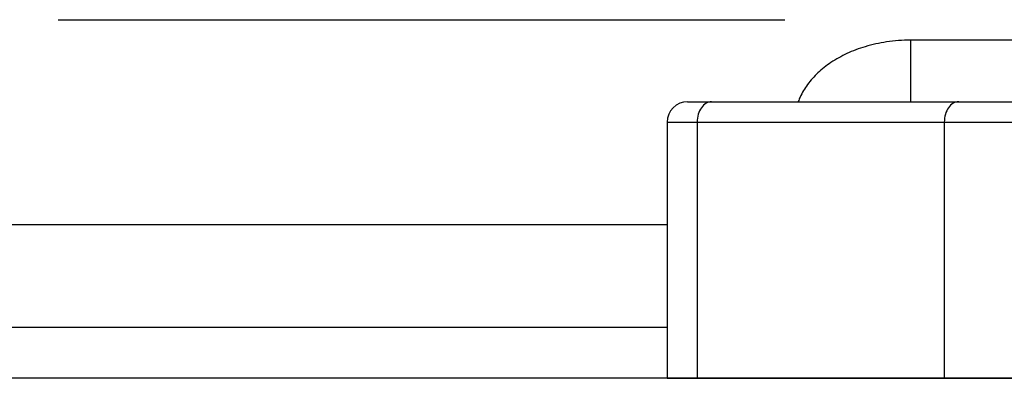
# Model space of a CAD drawing. Header units: millimetres. Extents: x 0 to 1189, y 0 to 841.
# Tile 57 of 88: x 528.87 to 548.11, y 440.43 to 447.43. Entities that reach past the tile are written whole.
import ezdxf

# ---------------------------------------------------------------- set-up
doc = ezdxf.new("R2010")
doc.units = ezdxf.units.MM
doc.header["$LTSCALE"] = 65.395
doc.layers.get('0').update_dxf_attribs({"linetype": 'CONTINUOUS'})
doc.layers.add('03___PRT_ALL_CURVES', color=7, linetype='CONTINUOUS')
doc.styles.get("Standard").update_dxf_attribs({"font": 'txt', "width": 0.7})
doc.dimstyles.new('DIMSTYLE_5', dxfattribs={"dimtxt": 3.5, "dimasz": 3, "dimexe": 0.18, "dimexo": 0.0625, "dimgap": 0.09, "dimtad": 1, "dimlfac": 5, "dimdsep": 46, "dimtxsty": 'Standard', "dimblk": '_FILLED', "dimblk1": '_FILLED', "dimblk2": '_FILLED', "dimcen": 0.09, "dimclrt": 5, "dimadec": 0, "dimazin": 0, "dimtp": 0.01, "dimtm": 0.01, "dimtfac": 1, "dimtofl": 0, "dimtmove": 0, "dimatfit": 3, "dimldrblk": '_FILLED', "dimfxl": 1, "dimtolj": 1, "dimarcsym": 0})

# ---------------------------------------------------------------- blocks, each defined once
blk = doc.blocks.new('_FILLED')
at = {"color": 0, "linetype": 'ByBlock'}
blk.add_solid([(0, 0), (-1, 0.1167), (-1, -0.1167)], dxfattribs=at)
blk = doc.blocks.new('*D15')
at = {"color": 2, "linetype": 'Continuous'}
for p, q in [((813.541, 710.934), (386.998, 710.934)), ((388.998, 710.934), (388.998, 575.684)), ((388.998, 440.434), (388.998, 575.684)), ((553.498, 440.434), (386.998, 440.434))]:
    blk.add_line(p, q, dxfattribs=at)
at = {"color": 2, "linetype": 'Continuous', "xscale": 3, "yscale": 3, "zscale": 3}
for p, rotation in [((388.998, 710.934), 90), ((388.998, 440.434), 270)]:
    blk.add_blockref('_FILLED', p, dxfattribs=dict(at, rotation=rotation))
blk = doc.blocks.new('*D21')
at = {"color": 2, "linetype": 'Continuous'}
for p, q in [((619.322, 535.134), (428.528, 535.134)), ((430.528, 535.134), (430.528, 487.784)), ((430.528, 440.434), (430.528, 487.784)), ((553.498, 440.434), (428.528, 440.434))]:
    blk.add_line(p, q, dxfattribs=at)
at = {"color": 2, "linetype": 'Continuous', "xscale": 3, "yscale": 3, "zscale": 3}
for p, rotation in [((430.528, 535.134), 90), ((430.528, 440.434), 270)]:
    blk.add_blockref('_FILLED', p, dxfattribs=dict(at, rotation=rotation))

msp = doc.modelspace()

# ---------------------------------------------------------------- linework, layer by layer
at = {"color": 7, "linetype": 'Continuous'}
for p, q in [((529.6223, 447.4345), (543.8223, 447.4345)), ((541.9223, 445.8345), (548.4113, 445.8345)), ((541.5223, 445.4345), (541.5223, 440.4345)), ((525.2223, 441.4345), (541.5223, 441.4345)), ((541.5223, 440.4345), (571.5391, 440.4345))]:
    msp.add_line(p, q, dxfattribs=at)
at = {"color": 9, "linetype": 'Continuous'}
for p, q in [((546.2743, 447.0345), (546.2743, 445.8345)), ((548.8198, 447.0345), (546.2743, 447.0345)), ((541.5223, 445.4345), (548.4113, 445.4345)), ((542.1081, 445.4345), (542.1081, 440.4345)), ((546.9365, 445.4345), (546.9365, 440.4345)), ((525.8223, 443.4345), (541.5223, 443.4343))]:
    msp.add_line(p, q, dxfattribs=at)
at = {"color": 7, "linetype": 'Continuous'}
msp.add_arc((541.9223, 445.4345), 0.4, 90, 180, dxfattribs=at)
at = {"color": 9, "linetype": 'Continuous'}
for points, start_tangent, end_tangent in [([(546.2743, 447.0345), (545.807, 447), (545.3932, 446.9082), (545.0317, 446.7717), (544.7223, 446.5988), (544.4658, 446.3961), (544.2643, 446.1693), (544.1204, 445.9249)], (-1, -0.0000381), (-0.4145508, -0.9100262)), ([(544.1204, 445.9249), (544.0842, 445.8367)], (-0.4145508, -0.9100262), (-0.3450172, -0.9385964)), ([(542.3909, 445.8345), (542.2827, 445.804), (542.1909, 445.7173), (542.1296, 445.5876), (542.1081, 445.4345)], (-1, 0), (0, -1)), ([(547.2193, 445.8345), (547.1111, 445.804), (547.0193, 445.7173), (546.958, 445.5876), (546.9365, 445.4345)], (-1, 0), (0, -1))]:
    msp.add_spline(points, degree=3, dxfattribs=dict(at, start_tangent=start_tangent, end_tangent=end_tangent))
at = {"layer": '03___PRT_ALL_CURVES', "color": 4, "linetype": 'Continuous'}
msp.add_line((529.6223, 447.4345), (543.8223, 447.4345), dxfattribs=at)

# ---------------------------------------------------------------- dimensions: what is measured, and where the dimension line sits
at = {"color": 2, "linetype": 'Continuous'}
for base, p1, p2, angle, picture, middle in [((388.9982, 440.4345), (813.5406, 710.9345), (553.4976, 440.4345), 270, '*D15', (388.1232, 568.3345)), ((430.5279, 535.1345), (553.4976, 440.4345), (619.3223, 535.1345), 90, '*D21', (429.6529, 481.6595))]:
    dim = msp.add_linear_dim(base=base, p1=p1, p2=p2, angle=angle, dimstyle='DIMSTYLE_5', dxfattribs=at)
    dim.commit()
    dim.dimension.update_dxf_attribs({"geometry": picture, "text_midpoint": middle, "dimtype": 160})

doc.saveas('drawing.dxf')
